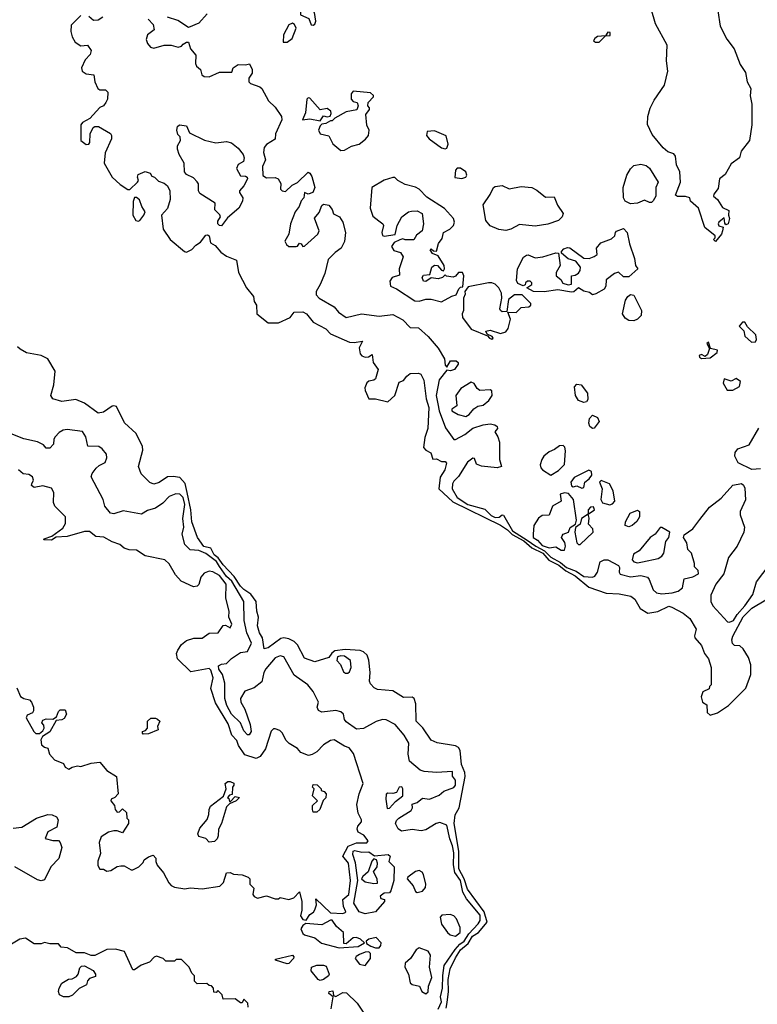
# Model space of a CAD drawing. Extents: x 2293830 to 2387798, y 66850 to 233222.
# Tile 168 of 192: x 2368772 to 2373026, y 189851 to 195533. Entities that reach past the tile are written whole.
import ezdxf

# ---------------------------------------------------------------- set-up
doc = ezdxf.new("R2010")
doc.units = 0

msp = doc.modelspace()

# ---------------------------------------------------------------- linework, layer by layer
at = {"layer": '0CON05XD'}
for points in [[(2370465, 195501.2), (2370475, 195507.5), (2370480, 195525), (2370472.5, 195575), (2370435, 195603.3), (2370425, 195606.2), (2370405, 195600), (2370391.2, 195585), (2370391.7, 195561.7), (2370439.3, 195539.3), (2370454, 195504), (2370465, 195501.2)], [(2372785, 194252.5), (2372773.8, 194265), (2372783.3, 194275), (2372783.8, 194285), (2372723.6, 194333.6), (2372686.2, 194446.2), (2372640, 194485), (2372636.7, 194505), (2372612.3, 194512.3), (2372565, 194512.9), (2372555, 194521.2), (2372583, 194595), (2372579.5, 194655), (2372560.7, 194695), (2372555.2, 194745.2), (2372545, 194759.1), (2372509.9, 194769.9), (2372482.6, 194792.6), (2372420.5, 194870.5), (2372392.7, 194927.3), (2372394.3, 194975), (2372407.8, 195022.2), (2372431.5, 195068.5), (2372490.2, 195155), (2372510, 195235), (2372501.8, 195295), (2372505.6, 195385), (2372438.9, 195508.9), (2372414.8, 195594.8)], [(2372799.4, 195585), (2372811.5, 195495), (2372850.5, 195420.5), (2372892.9, 195365), (2372926.4, 195275), (2372957.3, 195227.3), (2372967.3, 195175), (2372988.5, 195135), (2372985.6, 195094.4), (2372993.8, 195045), (2372994.2, 194925.8), (2372981, 194835), (2372933.5, 194775), (2372922.9, 194735), (2372875, 194700.3), (2372840.8, 194639.2), (2372808.8, 194615), (2372801.1, 194558.9), (2372775, 194526.7), (2372774.4, 194515), (2372796.2, 194496.2), (2372825, 194450), (2372862.5, 194432.5), (2372860, 194405), (2372866.2, 194385), (2372857.5, 194355), (2372845, 194350), (2372838.3, 194358.3), (2372835, 194390), (2372803.8, 194365), (2372800, 194355), (2372805, 194342.5), (2372830, 194335), (2372826.4, 194313.6), (2372820, 194295), (2372785, 194252.5)], [(2369125, 195557.1), (2369069.4, 195500.6), (2369066, 195464), (2369073.8, 195433.8), (2369092.3, 195402.3), (2369125, 195381.8), (2369163.3, 195385), (2369183.8, 195355), (2369178.3, 195331.7), (2369149.3, 195300.7), (2369127.5, 195255), (2369131.8, 195235), (2369155, 195221.2), (2369200, 195215), (2369204.6, 195174.6), (2369222, 195135), (2369235, 195128.1), (2369267.5, 195127.5), (2369280.8, 195115), (2369278, 195075), (2369268.8, 195055), (2369255, 195036.7), (2369233.9, 195026.1), (2369176.4, 194963.6), (2369135, 194940), (2369125, 194926), (2369124.4, 194835), (2369155, 194812.9), (2369170, 194815), (2369176.2, 194825), (2369177.5, 194875), (2369195, 194910), (2369205, 194917.5), (2369225.9, 194915.9), (2369295, 194876.7), (2369301.2, 194865), (2369300.8, 194845), (2369265.4, 194764.6), (2369259.3, 194705), (2369304.9, 194624.9), (2369351, 194581), (2369395, 194552.5), (2369406.4, 194553.6), (2369451.2, 194595), (2369456.7, 194605), (2369451.2, 194625), (2369455, 194640), (2369495, 194656.7), (2369525, 194647.5), (2369535, 194630), (2369550, 194625), (2369571.7, 194601.7), (2369605, 194590), (2369625, 194573.3), (2369638, 194545), (2369640, 194495), (2369625, 194443.3), (2369590, 194405), (2369600, 194325), (2369640, 194265), (2369722.2, 194195), (2369735, 194191), (2369765, 194206.8), (2369788.2, 194231.8), (2369815, 194249.4), (2369845, 194288.7), (2369855, 194291.2), (2369864.4, 194285), (2369872.2, 194245), (2369898.9, 194228.9), (2369931.4, 194191.4), (2369965, 194168.5), (2370022.5, 194145), (2370034.6, 194074.6), (2370079.2, 193985), (2370121.1, 193935), (2370125, 193906.2), (2370137.1, 193885), (2370139.4, 193835), (2370205, 193784.3), (2370265.6, 193784.4), (2370331.2, 193815), (2370355.7, 193844.3), (2370405, 193847.8), (2370425.7, 193835), (2370465, 193786.7), (2370538.2, 193748.2), (2370565, 193720), (2370675, 193671.2), (2370700.7, 193669.3), (2370748.3, 193678.3), (2370730.6, 193639.4), (2370735.5, 193605.5), (2370745, 193593.8), (2370765, 193586), (2370783.3, 193586.7), (2370805, 193600), (2370810, 193555), (2370840, 193515), (2370825, 193460), (2370815, 193452.5), (2370785, 193447.5), (2370775, 193437.5), (2370761.7, 193408.3), (2370765, 193393.8), (2370785.5, 193345.5), (2370825, 193344.2), (2370895, 193328.1), (2370935.7, 193365), (2370959.7, 193440.3), (2370985, 193450), (2371004.1, 193475.9), (2371025, 193491.2), (2371073, 193493), (2371085, 193487.5), (2371102.7, 193452.7), (2371116.2, 193345), (2371131.6, 193295), (2371126.9, 193173.1), (2371107.8, 193122.2), (2371101.8, 193065), (2371115, 193049.2), (2371144.1, 193034.1), (2371155, 192997.5), (2371175, 192998.8), (2371205, 192982.9), (2371225, 192982.5), (2371233, 192973), (2371224, 192935), (2371196.9, 192893.1), (2371188.6, 192825), (2371270.3, 192750.3), (2371545, 192616.6), (2371585, 192588.6)], [(2369252.4, 195547.6), (2369225, 195529.6), (2369197.4, 195527.4), (2369171.2, 195551.2)], [(2369513.3, 195535), (2369542.5, 195505), (2369547.5, 195475), (2369510, 195445), (2369502, 195418), (2369508.8, 195395), (2369526.7, 195375), (2369545, 195368.8), (2369605, 195386.2), (2369645, 195386.7), (2369685.9, 195374.1), (2369705, 195380), (2369715, 195392.5), (2369735, 195402.5), (2369745, 195402.5), (2369756.2, 195365), (2369788.8, 195328.8), (2369785, 195280), (2369792.5, 195265), (2369815.7, 195245.7), (2369822.9, 195215), (2369835, 195204.6), (2369865, 195202.5), (2369925, 195230.6), (2369995, 195230), (2370003.8, 195255), (2370032.5, 195275), (2370075, 195272.5), (2370098.3, 195278.3), (2370112.5, 195245), (2370112.5, 195225), (2370093.8, 195195), (2370093.9, 195173.9), (2370103.9, 195163.9), (2370156.7, 195145), (2370168.8, 195135), (2370206.7, 195065), (2370245, 195028.8), (2370281.2, 194975), (2370283.8, 194955), (2370248.1, 194875), (2370245, 194843.3), (2370195, 194811.8), (2370181.3, 194795), (2370177.3, 194767.3), (2370189.6, 194725), (2370172, 194685), (2370175, 194634.5), (2370195, 194620.8), (2370245, 194622.9), (2370263.3, 194615), (2370278.3, 194588.3), (2370276.9, 194555), (2370285.5, 194545), (2370305, 194541.2), (2370342.7, 194577.3), (2370375, 194593.6), (2370435, 194652.5), (2370445, 194647.5), (2370457.3, 194627.3), (2370473.3, 194565), (2370463.6, 194536.4), (2370435, 194526.2), (2370414, 194535), (2370411.2, 194505), (2370395, 194486.7), (2370384.2, 194455.8), (2370361.2, 194425), (2370334.2, 194355), (2370324, 194295), (2370301.2, 194255), (2370310, 194235), (2370325, 194224.5), (2370365.7, 194224.3), (2370375, 194226.7), (2370385, 194242.5), (2370395, 194240), (2370404.3, 194224.3), (2370415, 194225.8), (2370491.2, 194295), (2370500, 194315), (2370471.7, 194388.3), (2370499.1, 194420.9), (2370515, 194460), (2370525, 194468.8), (2370555, 194463.3), (2370575, 194437.5), (2370581.7, 194411.7), (2370616.2, 194395), (2370635.8, 194365), (2370651.4, 194305), (2370645, 194252.5), (2370625.7, 194214.3), (2370590.7, 194189.3), (2370551.7, 194148.3), (2370531.3, 194068.7), (2370505.8, 194005), (2370482, 193965), (2370482, 193945), (2370500, 193925), (2370585, 193876.2), (2370611.4, 193845), (2370655, 193814.4), (2370743.6, 193836.4), (2370845, 193822.1), (2370925, 193830.8), (2370981.7, 193801.7), (2371025, 193757.5), (2371072.5, 193755), (2371127.5, 193705), (2371185, 193637.5), (2371221.2, 193575), (2371225, 193540), (2371235, 193527.5), (2371257.5, 193565), (2371290, 193565), (2371300, 193555), (2371300, 193545), (2371279.2, 193515), (2371256.1, 193506.1), (2371235, 193510), (2371191.6, 193455), (2371173.9, 193365), (2371184.5, 193315.5), (2371190.4, 193275), (2371227.4, 193177.4), (2371275, 193110.8), (2371285, 193110.6), (2371340.3, 193139.7), (2371385, 193175.5), (2371445.9, 193195.9), (2371485, 193201.4), (2371512.5, 193195), (2371525.5, 193185.5), (2371526.8, 193173.2), (2371512.5, 193155), (2371530.6, 193125), (2371539.4, 193095), (2371540, 192995), (2371550, 192955), (2371525, 192947.5), (2371435, 192956), (2371407.3, 192967.3), (2371395, 193000), (2371385, 193003.3), (2371355, 192980), (2371303.4, 192896.6), (2371275, 192870.5), (2371268, 192855), (2371266.8, 192825), (2371295.4, 192775), (2371356.9, 192735), (2371455, 192708.9), (2371491.5, 192671.5), (2371515, 192659.5), (2371538.3, 192661.7), (2371555, 192675.7), (2371563.2, 192673.2), (2371615, 192583.4), (2371699.8, 192529.8)], [(2369853.6, 195566.4), (2369805, 195513.3), (2369745, 195487.5), (2369685, 195528.8), (2369625, 195546.7)], [(2370292.5, 195402.5), (2370315, 195403.3), (2370343.8, 195425), (2370366.1, 195483.9), (2370356.7, 195505), (2370345, 195513.3), (2370325, 195503.3), (2370293.3, 195445), (2370292.5, 195402.5)], [(2372093, 195403), (2372115, 195403.3), (2372150, 195440), (2372178.3, 195441.7), (2372178.3, 195458.3), (2372165, 195460), (2372150, 195440), (2372105, 195436.7), (2372090, 195425), (2372081.7, 195411.7), (2372093, 195403)], [(2370625, 194777.5), (2370645, 194780), (2370685, 194803.3), (2370730, 194815), (2370767, 194843), (2370783.3, 194865), (2370786.7, 194895), (2370773.8, 194925), (2370767.5, 194985), (2370790, 195015), (2370790, 195025), (2370780, 195035), (2370782.5, 195055), (2370811.7, 195088.3), (2370812.5, 195095), (2370795, 195110), (2370695, 195120), (2370683.8, 195105), (2370683.6, 195073.6), (2370695, 195060), (2370717.5, 195055), (2370723.3, 195035), (2370716.4, 195013.6), (2370655, 195002), (2370590, 194965), (2370575, 194950), (2370565, 194950), (2370537, 194933), (2370515, 194930), (2370505, 194920), (2370496, 194895), (2370505, 194874.2), (2370555, 194863.3), (2370577.3, 194817.3), (2370625, 194777.5)], [(2370505, 194950), (2370525, 194977.5), (2370545, 194972.5), (2370563, 194977), (2370568.8, 194991.2), (2370566.2, 195005), (2370545, 195020), (2370505, 195013.3), (2370445, 195080), (2370435, 195082.5), (2370427.5, 195075), (2370420, 194995), (2370403.3, 194955), (2370445, 194960), (2370505, 194950)], [(2369935, 194344.3), (2369925, 194344.4), (2369914.5, 194355), (2369915, 194371.2), (2369930, 194395), (2369926.5, 194406.5), (2369896.7, 194435), (2369900, 194475), (2369810.3, 194530.3), (2369804, 194545), (2369803.3, 194585), (2369795, 194597.5), (2369775, 194620), (2369735, 194640), (2369723.3, 194655), (2369720, 194705), (2369692, 194755), (2369682.5, 194785), (2369682.5, 194805), (2369700, 194835), (2369697, 194857), (2369685, 194870), (2369677.5, 194895), (2369683, 194917), (2369693, 194927), (2369735, 194920), (2369750.7, 194880.7), (2369837.7, 194837.7), (2369903, 194823), (2369965, 194830.8), (2369992.7, 194822.7), (2370031.2, 194791.2), (2370061.2, 194755), (2370066, 194735), (2370062, 194715), (2370032.8, 194697.2), (2370021.8, 194675), (2370045, 194631.1), (2370075, 194629.4), (2370083.8, 194625), (2370086.7, 194615), (2370065.6, 194574.4), (2370039.5, 194545), (2370040, 194535), (2370059.8, 194505), (2370057.4, 194485), (2370035, 194445.5), (2369971, 194389), (2369935, 194344.3)], [(2371225, 194786.9), (2371235, 194790.8), (2371243, 194815), (2371232.6, 194862.6), (2371165, 194891.6), (2371121.9, 194888.1), (2371118.9, 194865), (2371133.1, 194845), (2371205, 194792.7), (2371225, 194786.9)], [(2371323, 194617), (2371345, 194624.3), (2371351.4, 194635), (2371344.3, 194655), (2371315, 194675.7), (2371295, 194676.7), (2371285.8, 194664.2), (2371282.3, 194622.3), (2371323, 194617)], [(2372295, 194470.8), (2372263.3, 194485), (2372254, 194504), (2372253.1, 194565), (2372273.6, 194635), (2372295, 194672.2), (2372315, 194691.1), (2372355, 194700), (2372385, 194691.4), (2372405, 194675.8), (2372454.4, 194595), (2372441.1, 194565), (2372441.1, 194515), (2372425, 194488.5), (2372415, 194478.9), (2372405, 194478.6), (2372375, 194490.8), (2372335, 194474.4), (2372295, 194470.8)], [(2371205, 193904), (2371265, 193937.5), (2371290, 193945), (2371305, 193980), (2371315, 193990), (2371328.3, 193991.7), (2371333.8, 194055), (2371325, 194073.3), (2371302.5, 194075), (2371285, 194052.5), (2371273, 194047), (2371233, 194053), (2371225, 194060), (2371210, 194045), (2371185, 194038), (2371145, 194043.3), (2371115, 194021.2), (2371100, 194025), (2371093.9, 194046.1), (2371101.2, 194058.8), (2371136.7, 194063.3), (2371148.8, 194105), (2371164.2, 194115.8), (2371182.5, 194115), (2371205, 194087.5), (2371217, 194083), (2371222.5, 194095), (2371220, 194115), (2371185, 194170), (2371153.8, 194183.8), (2371140, 194205), (2371145, 194210), (2371158.3, 194198.3), (2371175, 194197.5), (2371188.3, 194241.7), (2371209.5, 194270.5), (2371216, 194305), (2371253.3, 194325), (2371274.2, 194345.8), (2371280, 194365), (2371273.3, 194385), (2371222.9, 194442.9), (2371119.5, 194509.5), (2371075, 194555.7), (2371055, 194566.9), (2370995, 194581.2), (2370952.5, 194605), (2370935, 194622.5), (2370925, 194622.5), (2370873.2, 194606.8), (2370802.5, 194565), (2370792.5, 194445), (2370808.3, 194398.3), (2370843, 194373), (2370865.7, 194355.7), (2370870, 194345), (2370860, 194305), (2370865, 194287.5), (2370875, 194283.8), (2370937.5, 194292.5), (2370949.2, 194345), (2370976, 194395), (2371015, 194423.3), (2371031.7, 194428.3), (2371065, 194430), (2371092.5, 194415), (2371101.2, 194355), (2371093.8, 194315), (2371060.5, 194289.5), (2371045, 194263.3), (2370995, 194262.5), (2370982.5, 194267.5), (2370965, 194262.5), (2370932.7, 194247.3), (2370916.2, 194225), (2370930.6, 194200.6), (2370968.8, 194188.8), (2370983.3, 194165), (2370960, 194095), (2370961.7, 194058.3), (2370920, 194045), (2370907.5, 194025), (2370910, 193995), (2370945, 193980), (2371051.2, 193911.2), (2371075, 193908), (2371115, 193920), (2371145, 193920.8), (2371205, 193904)], [(2371575, 194315.8), (2371535, 194322.5), (2371485, 194344), (2371460, 194375), (2371446, 194465), (2371486.2, 194525), (2371503.8, 194565), (2371515, 194571.2), (2371555, 194576.2), (2371595, 194556.7), (2371665, 194571.2), (2371725, 194564), (2371755, 194550), (2371805, 194508.1), (2371855, 194510), (2371873.2, 194463.2), (2371906.2, 194415), (2371901.2, 194395), (2371880, 194375), (2371817.3, 194352.7), (2371745, 194342), (2371655, 194350.8), (2371605, 194324.4), (2371575, 194315.8)], [(2369455, 194370), (2369465, 194374.3), (2369488.9, 194405), (2369495.8, 194425), (2369475.5, 194455.5), (2369463.3, 194493.3), (2369446.4, 194506.4), (2369435, 194507.5), (2369426.1, 194483.9), (2369423.7, 194405), (2369441.1, 194375), (2369455, 194370)], [(2372075, 193945.6), (2372057.7, 193957.7), (2372025, 193966.4), (2371995, 193986), (2371967.3, 193962.7), (2371955, 193960), (2371875, 193974.5), (2371797.6, 193962.4), (2371735, 193964), (2371697.5, 193985), (2371725.5, 194004.5), (2371725.6, 194015), (2371716, 194025), (2371700, 194025), (2371688.8, 194015), (2371687.5, 194002.5), (2371675, 193997.5), (2371645, 194010), (2371637, 194027), (2371642.5, 194095), (2371678, 194162), (2371695, 194173.8), (2371705, 194176), (2371745, 194158.8), (2371790, 194165), (2371865, 194186.7), (2371880, 194185), (2371889.4, 194115), (2371866.4, 194075), (2371866.4, 194055), (2371893.1, 194033.1), (2371905, 194011.9), (2371935, 194002.9), (2371953.8, 194006.2), (2371954.6, 194055.4), (2371975, 194057.8), (2371995, 194070.6), (2372004.5, 194085), (2372005.5, 194105), (2371979.7, 194139.7), (2371935, 194152.9), (2371897.5, 194185), (2371897.5, 194195), (2371910, 194210), (2371931.7, 194218.3), (2371945, 194216), (2372026.4, 194156.4), (2372055.5, 194154.5), (2372085, 194167.1), (2372102.5, 194177.5), (2372098.6, 194215), (2372124.6, 194245.4), (2372185, 194267.5), (2372203.8, 194285), (2372207.5, 194305), (2372215, 194312.5), (2372255, 194327.5), (2372276.2, 194305), (2372288.8, 194238.8), (2372318.8, 194155), (2372323.3, 194115), (2372337.5, 194095), (2372285, 194048.6), (2372255, 194048.8), (2372225, 194075.6), (2372202.2, 194067.8), (2372155, 194032.5), (2372152.5, 193995), (2372142.9, 193977.1), (2372095, 193950.6), (2372075, 193945.6)], [(2371495, 193690), (2371502, 193695), (2371497.1, 193705), (2371468.3, 193718.3), (2371460, 193735), (2371485, 193742.2), (2371545, 193721.9), (2371575, 193731.2), (2371589.6, 193750.4), (2371602.5, 193805), (2371587.5, 193845), (2371635, 193843.1), (2371665, 193871.3), (2371709.4, 193875), (2371720, 193885), (2371719.2, 193895), (2371669.6, 193945), (2371625, 193944.7), (2371591.4, 193918.6), (2371581.7, 193848.3), (2371555, 193846.2), (2371544.2, 193854.2), (2371541.2, 193865), (2371553.3, 193925), (2371550, 193955), (2371536, 193985), (2371515, 194005.8), (2371495, 194014), (2371475, 194013.8), (2371358.3, 193991.7), (2371340, 193965), (2371341.7, 193948.3), (2371332.5, 193925), (2371332.5, 193855), (2371323.3, 193835), (2371326.2, 193815), (2371375, 193747.5), (2371469.5, 193709.5), (2371481.4, 193695), (2371495, 193690)], [(2372315, 193795.7), (2372285, 193797.5), (2372265, 193811.4), (2372249.5, 193835), (2372266.9, 193915), (2372278.6, 193935), (2372295, 193946.7), (2372315, 193944), (2372359.2, 193855), (2372355.8, 193825), (2372335, 193804.2), (2372315, 193795.7)], [(2372992.2, 193672.2), (2373015, 193674.3), (2373021.7, 193688.3), (2373017.5, 193715), (2372970, 193760), (2372955, 193786.7), (2372941.7, 193788.3), (2372922.5, 193765), (2372947.7, 193737.7), (2372955, 193707.5), (2372992.2, 193672.2)], [(2371231.6, 189828.4), (2371238.1, 189861.9), (2371244.3, 189925), (2371242.3, 189995), (2371253.9, 190055), (2371285, 190119.5), (2371315, 190165.3), (2371357.9, 190202.1), (2371384.2, 190245), (2371418.8, 190265), (2371467.6, 190325), (2371450.7, 190385), (2371355.2, 190515), (2371335.2, 190575), (2371305, 190632), (2371304.8, 190735), (2371278.6, 190895), (2371283.8, 190945), (2371306.3, 190985), (2371340.4, 191165), (2371339.3, 191189.3), (2371320.8, 191235), (2371312.9, 191315), (2371302.1, 191332.1), (2371285, 191342.5), (2371179.5, 191359.5), (2371145.3, 191375.3), (2371096.4, 191446.4), (2371059.2, 191485), (2371056.2, 191585), (2371046.4, 191616.4), (2371035, 191622.5), (2370985, 191621.2), (2370925, 191660), (2370835, 191667.5), (2370817, 191677), (2370795, 191700), (2370790, 191715), (2370793.3, 191765), (2370786.3, 191836.3), (2370775.6, 191865), (2370755.6, 191885), (2370735, 191891.8), (2370649.1, 191899.1), (2370589.6, 191890.4), (2370571.8, 191878.2), (2370555, 191853.3), (2370475, 191827.5), (2370415, 191848.8), (2370374.6, 191925), (2370354.6, 191945), (2370325, 191959.8), (2370295, 191965.3), (2370278.5, 191961.5), (2370205, 191908.1), (2370181.7, 191901.7), (2370172.2, 191965), (2370155.4, 191995), (2370143.6, 192035), (2370149.2, 192085), (2370140.1, 192120.1), (2370136.6, 192175), (2370105, 192218.5), (2370065, 192243.8), (2370045, 192264.8), (2370009.2, 192319.2), (2369945, 192387.5), (2369917, 192427), (2369893.5, 192445), (2369875, 192482.7), (2369833.6, 192493.6), (2369796.9, 192545), (2369764.5, 192634.5), (2369759.4, 192705), (2369737.7, 192805), (2369725.8, 192855.8), (2369695, 192890.4), (2369657.5, 192897.5), (2369625, 192894.8), (2369577.1, 192862.9), (2369545, 192851.8), (2369521.7, 192861.7), (2369471.7, 192911.7), (2369457.1, 192955), (2369481.3, 193048.7), (2369479.5, 193069.5), (2369444.3, 193145), (2369376.9, 193206.9), (2369330, 193300), (2369315, 193305.3), (2369305, 193302), (2369255, 193267.5), (2369225, 193261.5), (2369145, 193319.3), (2369095, 193342.1), (2369015, 193330), (2368962.5, 193345), (2368951.2, 193365), (2368969.7, 193425), (2368976.2, 193505), (2368935.2, 193575), (2368895, 193594.2), (2368811.4, 193611.4), (2368775, 193632.5), (2368758.6, 193645)], [(2372705, 193577.5), (2372755, 193582.5), (2372795, 193612.5), (2372796.7, 193625), (2372756, 193636), (2372745, 193671.2), (2372734.2, 193665), (2372750, 193635), (2372738.3, 193601.7), (2372725, 193590), (2372705, 193600), (2372690, 193595), (2372692.5, 193585), (2372705, 193577.5)], [(2371345, 193244), (2371363.8, 193255), (2371392, 193288), (2371415, 193302.2), (2371445, 193308), (2371478.6, 193335), (2371496.2, 193365), (2371495, 193391.2), (2371485, 193396), (2371425, 193393.3), (2371410, 193405), (2371393.9, 193433.9), (2371375, 193441.2), (2371316.2, 193405), (2371288, 193365), (2371292.5, 193305), (2371265, 193286.2), (2371264.2, 193275), (2371300, 193255), (2371345, 193244)], [(2372025, 193323.1), (2371995, 193335.7), (2371977.1, 193365), (2371972.5, 193415), (2371985, 193428.8), (2372010, 193425), (2372047.5, 193377.5), (2372048.7, 193341.3), (2372041.4, 193328.6), (2372025, 193323.1)], [(2372885, 193394.4), (2372924.2, 193415.8), (2372928.5, 193445), (2372905, 193461.9), (2372875, 193447.8), (2372835, 193460), (2372828.6, 193435), (2372853.1, 193395), (2372885, 193394.4)], [(2372075, 193173.8), (2372061.2, 193185), (2372054.2, 193205), (2372059.3, 193230.7), (2372075, 193250), (2372105, 193236.7), (2372113.3, 193215), (2372085, 193176.7), (2372075, 193173.8)], [(2369023.3, 193165), (2368999.2, 193150.8), (2368976.7, 193125), (2368968.3, 193111.7), (2368967, 193083), (2368945, 193060), (2368925, 193060), (2368909.3, 193079.3), (2368875, 193097.5), (2368795, 193113.3), (2368694.2, 193154.2)], [(2371185, 189823.2), (2371204.4, 189865), (2371198.7, 189895), (2371209.7, 189945), (2371213.2, 190016.8), (2371220.9, 190075), (2371283.4, 190166.6), (2371311, 190199), (2371335, 190216), (2371361.9, 190258.1), (2371416.8, 190315), (2371428.3, 190335), (2371427.2, 190365), (2371349.8, 190459.8), (2371328.2, 190498.2), (2371313.7, 190565), (2371281.2, 190611.2), (2371273.3, 190655), (2371275.4, 190725), (2371269, 190765), (2371253, 190805), (2371235, 190884.2), (2371195, 190899.4), (2371173.8, 190895), (2371115, 190858.8), (2371088.3, 190851.7), (2371035, 190860.6), (2370975, 190850), (2370955, 190863.8), (2370940, 190895), (2370945, 190910.8), (2370958.9, 190925), (2371030.4, 190969.6), (2371037, 190985), (2371035, 191005.5), (2371065, 191015.2), (2371095, 191040), (2371135, 191034.5), (2371192.2, 191057.8), (2371218.3, 191081.7), (2371275, 191102), (2371285.7, 191115), (2371286.2, 191145), (2371268.3, 191168.3), (2371267.5, 191195), (2371175, 191188), (2371105, 191194.2), (2371082.1, 191202.1), (2371020, 191255), (2371012, 191295), (2371017.3, 191357.3), (2370989.2, 191405), (2370937.1, 191465), (2370885, 191493.5), (2370865, 191494.5), (2370827.7, 191482.3), (2370755, 191442.5), (2370715, 191439.2), (2370655, 191480.8), (2370645.7, 191495), (2370639.4, 191525), (2370625, 191538.9), (2370595, 191546.7), (2370515, 191536), (2370495.8, 191545.8), (2370488, 191565), (2370495.7, 191595), (2370465, 191656.2), (2370434.5, 191694.5), (2370355, 191750), (2370295.5, 191855.5), (2370275, 191861.4), (2370245, 191850.6), (2370192.2, 191787.8), (2370180, 191765), (2370168, 191712), (2370125, 191677.5), (2370071, 191659), (2370045.3, 191615), (2370046.6, 191595), (2370071.3, 191555), (2370100.6, 191465), (2370107.1, 191425), (2370095, 191405.7), (2370085, 191406.9), (2370065, 191428.5), (2370045.4, 191475), (2369994.4, 191524.4), (2369966.5, 191575), (2369954.5, 191615), (2369954.2, 191704.2), (2369942.5, 191755), (2369921.1, 191785), (2369919, 191805), (2369935, 191814.8), (2369965, 191817.7), (2369992.7, 191847.3), (2370045, 191880.8), (2370085, 191886.8), (2370108, 191935), (2370081.1, 191995), (2370066.7, 192065), (2370064.6, 192175), (2369995, 192292.7), (2369965, 192320.7), (2369925, 192376.7), (2369906.6, 192406.6), (2369845, 192453.4), (2369805, 192469.2), (2369755, 192474), (2369723.8, 192505), (2369708.8, 192565), (2369719.5, 192605), (2369713.1, 192655), (2369724.7, 192735), (2369714.4, 192775), (2369695, 192795.7), (2369673.2, 192796.8), (2369635, 192780.8), (2369597, 192743), (2369555, 192714.3), (2369509.3, 192700.7), (2369475, 192680), (2369368.9, 192698.9), (2369315, 192682.2), (2369295, 192686), (2369263.8, 192725), (2369253.3, 192765), (2369183.8, 192895), (2369190, 192915), (2369213.3, 192945), (2369229.5, 192960.5), (2369265, 192978), (2369275.5, 193005), (2369271.9, 193025), (2369247.3, 193057.3), (2369229.1, 193069.1), (2369165, 193072.5), (2369154, 193125), (2369135, 193156.7), (2369045, 193168.9), (2369023.3, 193165)], [(2373045, 192942), (2372995, 192938), (2372915, 192976.2), (2372896, 193015), (2372898, 193035), (2372913.6, 193056.4), (2372979.6, 193080.4), (2373034.2, 193175)], [(2371835, 192903.8), (2371878.8, 192931.2), (2371913.9, 192966.1), (2371920.8, 193045), (2371916.9, 193066.9), (2371905.8, 193075.8), (2371885, 193074), (2371857, 193053), (2371825, 193040), (2371795, 193014), (2371784.4, 192995), (2371774.3, 192965), (2371777.3, 192947.3), (2371786.7, 192935), (2371835, 192903.8)], [(2370425, 190337.5), (2370445, 190370), (2370466.4, 190383.6), (2370473.9, 190396.1), (2370483.3, 190425), (2370480, 190460), (2370565, 190378.2), (2370635, 190375.4), (2370650, 190380), (2370653.3, 190385), (2370639.8, 190415), (2370635.9, 190455), (2370670.3, 190485), (2370680, 190565), (2370669.1, 190665), (2370636.1, 190705), (2370667.2, 190762.8), (2370715, 190782.6), (2370775, 190782.5), (2370782.5, 190795), (2370756.6, 190826.6), (2370724.8, 190844.8), (2370717.5, 190862.5), (2370721.4, 190878.6), (2370742.5, 190905), (2370742.5, 190915), (2370723.6, 190953.6), (2370716.7, 191005), (2370730, 191065), (2370752.5, 191125), (2370697.6, 191297.6), (2370671.7, 191331.7), (2370645, 191340), (2370585, 191377.5), (2370565, 191373.8), (2370525, 191348.8), (2370485, 191308.8), (2370458.3, 191291.7), (2370437, 191287), (2370393.9, 191303.9), (2370375, 191326.7), (2370326.4, 191356.4), (2370307.5, 191375), (2370287.5, 191415), (2370271.7, 191431.7), (2370245, 191441.2), (2370235, 191440), (2370222.9, 191427.1), (2370190, 191325), (2370158.6, 191281.4), (2370135, 191268.8), (2370071.2, 191291.2), (2370034.2, 191344.2), (2370025, 191372.5), (2369996, 191405), (2369975, 191468.8), (2369900.5, 191590.5), (2369874.2, 191674.2), (2369888.1, 191735), (2369875, 191779.5), (2369865, 191789.1), (2369759.2, 191769.2), (2369682.5, 191845), (2369676.7, 191875), (2369683.3, 191895), (2369705, 191926.7), (2369735, 191950), (2369776.4, 191963.6), (2369825, 191964), (2369865, 191993.3), (2369915.9, 191994.1), (2369945, 192037.9), (2369959.2, 192039.2), (2369985, 192023.3), (2369995.6, 192045), (2369978.5, 192085), (2369980.7, 192119.3), (2369960, 192195), (2369962.9, 192275), (2369925, 192326.2), (2369885, 192347.1), (2369865, 192351.2), (2369835, 192338.8), (2369816, 192315), (2369805.8, 192274.2), (2369795, 192263.3), (2369775, 192260), (2369702.8, 192292.8), (2369670.2, 192330.2), (2369635, 192392), (2369610, 192415), (2369495, 192438.8), (2369445, 192472.5), (2369403.9, 192473.9), (2369375, 192483.3), (2369350, 192505), (2369305, 192520), (2369256.7, 192546.7), (2369210.9, 192550.9), (2369175, 192580), (2369145, 192578.8), (2369045, 192551.2), (2368982.5, 192547.5), (2368955, 192530), (2368911.7, 192531.7), (2368913, 192537), (2368958.3, 192551.7), (2369021.2, 192598.8), (2369036.2, 192625), (2369036, 192665), (2368973.8, 192725), (2368967.7, 192747.7), (2368968.6, 192805), (2368955, 192829.2), (2368906.2, 192843.8), (2368855, 192833.3), (2368840, 192845), (2368842.5, 192855), (2368852, 192875), (2368845, 192895.8), (2368825, 192908.6), (2368791.7, 192911.7), (2368765, 192936)], [(2372015, 192830), (2372025, 192834.2), (2372031.2, 192865), (2372057.3, 192882.7), (2372071.4, 192905), (2372070, 192925), (2372055, 192934.3), (2371969.1, 192890.9), (2371950, 192865), (2371953.9, 192843.9), (2371965, 192837.5), (2371985, 192843.8), (2372015, 192830)], [(2371699.8, 192529.8), (2371748.5, 192495), (2371798.7, 192468.7), (2371835, 192432.2), (2371891.3, 192401.3), (2371925, 192372.3), (2371981.5, 192351.5), (2372025, 192319.2), (2372075, 192316.7), (2372088.9, 192321.1), (2372104.4, 192345), (2372120.8, 192405), (2372143.4, 192416.6), (2372165, 192416.5), (2372225, 192383.5), (2372232.2, 192372.2), (2372229.6, 192345), (2372235, 192334), (2372295, 192318.8), (2372355, 192325.5), (2372392.5, 192315), (2372403.1, 192303.1), (2372425, 192243.3), (2372445, 192226), (2372475, 192219.4), (2372535, 192224.6), (2372568.8, 192235), (2372594, 192255), (2372604.5, 192305.5), (2372655, 192318.2), (2372686.1, 192335), (2372685, 192354), (2372664.3, 192375), (2372664.3, 192395), (2372646.9, 192455), (2372625.7, 192475.7), (2372619.6, 192515), (2372600.6, 192545), (2372605, 192560), (2372654.5, 192595.5), (2372695, 192648.8), (2372750.3, 192719.7), (2372818.3, 192771.7), (2372885, 192846.2), (2372935, 192856.2), (2372947.3, 192847.3), (2372955, 192830), (2372958.3, 192761.7), (2372926.7, 192695), (2372926.7, 192675), (2372952, 192605), (2372948.8, 192575), (2372910, 192495), (2372859.7, 192430.3), (2372832.3, 192335), (2372787.5, 192275), (2372757.3, 192212.7), (2372758.5, 192175), (2372770.5, 192150.5), (2372855, 192058.9), (2372866.6, 192056.6), (2372888.5, 192065), (2372909.5, 192100.5), (2372955, 192150.7), (2373000, 192215), (2373021.1, 192288.9), (2373168.4, 192481.6)], [(2372175, 192733.5), (2372191.4, 192738.6), (2372203.8, 192755), (2372195.7, 192815), (2372174, 192855), (2372125, 192873.3), (2372116.7, 192865), (2372130.5, 192825), (2372123.6, 192763.6), (2372133.3, 192745), (2372175, 192733.5)], [(2371895, 192472), (2371915, 192472.5), (2371920, 192495), (2371915.6, 192515.6), (2371896.7, 192545), (2371900, 192555), (2371906.4, 192563.6), (2371937.5, 192575), (2371947, 192603), (2371977.5, 192622.5), (2371982.5, 192645), (2371965.6, 192765), (2371937.9, 192797.9), (2371915, 192802.9), (2371889.2, 192795), (2371894.2, 192755), (2371845.6, 192725), (2371825, 192673.3), (2371785, 192671.2), (2371763.6, 192656.4), (2371736.7, 192615), (2371733.3, 192565), (2371733.8, 192545), (2371758.8, 192528.8), (2371785, 192499.5), (2371825, 192485.8), (2371865, 192491.2), (2371895, 192472)], [(2372005, 192504), (2372079.2, 192575), (2372076.9, 192595), (2372052.7, 192622.7), (2372056.3, 192656.3), (2372050, 192680), (2372087.1, 192705), (2372082, 192722), (2372065, 192719.2), (2372050, 192705), (2372050, 192680), (2372012.5, 192655), (2372005, 192622.5), (2371977, 192603), (2371973.9, 192576.1), (2371984.5, 192514.5), (2371994.3, 192504.3), (2372005, 192504)], [(2372285, 192606.2), (2372265, 192613.3), (2372265.8, 192635), (2372293.3, 192685), (2372335, 192703.3), (2372346.2, 192695), (2372346, 192665), (2372332.3, 192637.7), (2372305, 192613.8), (2372285, 192606.2)], [(2371585, 192588.6), (2371611.5, 192561.5), (2371678.9, 192525), (2371726, 192486), (2371788.4, 192455), (2371823.7, 192413.7), (2371881.4, 192385), (2371921.8, 192351.8), (2371975, 192323.3), (2372055, 192257.3), (2372155, 192224.3), (2372230.3, 192220.3), (2372296.7, 192206.7), (2372319.1, 192189.1), (2372350.6, 192135), (2372395, 192107.7), (2372453.1, 192116.9), (2372515, 192147.8), (2372533.6, 192143.6), (2372598, 192108), (2372636.8, 192076.8), (2372673.8, 192015), (2372663.2, 191976.8), (2372666.1, 191965), (2372705, 191922.2), (2372720.7, 191875), (2372744.6, 191845), (2372759.6, 191795), (2372759.3, 191710.7), (2372760, 191695), (2372750, 191685), (2372748.3, 191671.7), (2372712.5, 191655), (2372702.2, 191625), (2372710, 191595), (2372735, 191580), (2372737.5, 191535), (2372755, 191520), (2372796.9, 191533.1), (2372859.2, 191575), (2372959.4, 191675), (2372989.4, 191755), (2372989.1, 191809.1), (2372975, 191852.5), (2372945, 191902.5), (2372925, 191920), (2372895, 191922.5), (2372883, 191933), (2372879.4, 191955), (2372884.6, 191975), (2372945, 192086.2), (2372995, 192137.1), (2373075.8, 192185)], [(2372335, 192399.2), (2372365, 192404.2), (2372455, 192423.6), (2372475, 192437.1), (2372486.5, 192455), (2372498, 192522), (2372516, 192545), (2372522, 192575), (2372475, 192602.9), (2372465, 192602.5), (2372436.4, 192563.6), (2372408.9, 192545), (2372345, 192468), (2372312.2, 192447.8), (2372304.2, 192415), (2372313.3, 192405), (2372335, 192399.2)], [(2370651.2, 191761.2), (2370665, 191761.2), (2370675, 191770), (2370683.8, 191795), (2370679.2, 191835), (2370645, 191860), (2370625, 191862.2), (2370605, 191856.2), (2370600.8, 191835), (2370622.7, 191812.7), (2370639.5, 191769.5), (2370651.2, 191761.2)], [(2368755, 191677.5), (2368776.8, 191626.8), (2368795, 191615.8), (2368828.3, 191608.3), (2368840, 191595), (2368852.5, 191565), (2368852.5, 191545), (2368846.7, 191533.3), (2368815, 191520), (2368810, 191505), (2368853.3, 191425), (2368865, 191413.3), (2368887, 191413), (2368905, 191430), (2368912.5, 191445), (2368911.7, 191461.7), (2368900, 191475), (2368905, 191490), (2368925, 191497.5), (2368963.3, 191496.7), (2368985, 191510), (2368995, 191540), (2369005, 191550), (2369035, 191550), (2369042.5, 191525), (2369029.3, 191500.7), (2369015, 191492.5), (2368981.7, 191488.3), (2368946.1, 191423.9), (2368903.3, 191396.7), (2368893, 191377), (2368897.9, 191347.9), (2368915, 191334.2), (2368935, 191330), (2368944.2, 191295), (2368972.6, 191262.6), (2369025, 191240), (2369035, 191220), (2369055, 191207.5), (2369075, 191220), (2369105, 191227.5), (2369125, 191222.5), (2369185, 191243.3), (2369235, 191247.5), (2369275, 191200), (2369330, 191165), (2369340, 191065), (2369320, 191045), (2369300, 191035), (2369297.5, 191025), (2369318.3, 190998.3), (2369322.5, 190975), (2369335, 190960), (2369348.3, 190961.7), (2369365, 190980), (2369388.3, 190958.3), (2369390, 190925), (2369400, 190915), (2369400, 190895), (2369365, 190840), (2369335, 190852.5), (2369315, 190852.5), (2369285, 190843.8), (2369242.3, 190817.7), (2369230, 190785), (2369238.3, 190721.7), (2369223.6, 190676.4), (2369223, 190653), (2369235, 190630), (2369255, 190630), (2369275, 190620), (2369297, 190623), (2369335, 190646.7), (2369355, 190650), (2369375, 190650), (2369415, 190627.5), (2369425, 190627.5), (2369460, 190645), (2369485, 190670), (2369490, 190685), (2369515, 190702.5), (2369541.7, 190711.7), (2369557.5, 190695), (2369556.7, 190675), (2369564.2, 190654.2), (2369600.5, 190610.5), (2369632.7, 190552.7), (2369646.1, 190536.1), (2369665, 190526.7), (2369725, 190517.5), (2369755, 190523.3), (2369825, 190517.5), (2369927, 190533), (2369947, 190553), (2369965, 190610), (2369985, 190612.5), (2370005, 190602.5), (2370055, 190597.5), (2370090, 190585), (2370100, 190575), (2370100, 190545), (2370121.7, 190521.7), (2370117.5, 190485), (2370123.6, 190473.6), (2370143.6, 190463.6), (2370195, 190477.5), (2370245, 190460), (2370265, 190460), (2370275, 190466.7), (2370325, 190456.7), (2370353.6, 190466.4), (2370385, 190500), (2370400, 190445), (2370400, 190395), (2370391.7, 190361.7), (2370405, 190340), (2370425, 190337.5)], [(2369485, 191410), (2369480, 191415), (2369480, 191425), (2369498.3, 191431.7), (2369510, 191445), (2369510, 191485), (2369528.3, 191501.7), (2369555, 191502.5), (2369567, 191497), (2369580, 191485), (2369567.5, 191455), (2369570, 191435), (2369515, 191412.5), (2369485, 191410)], [(2369865, 190787.5), (2369845, 190807.5), (2369805, 190820), (2369800, 190835), (2369811.7, 190868.3), (2369852.5, 190917.5), (2369863, 190947), (2369863.9, 190976.1), (2369873.3, 190995), (2369948.3, 191051.7), (2369962.5, 191095), (2369957.5, 191125), (2369973.3, 191136.7), (2369986.4, 191136.4), (2370006.4, 191126.4), (2370007.5, 191115), (2370000, 191105), (2369998.3, 191061.7), (2369981.7, 191058.3), (2369970, 191045), (2369978.3, 191038.3), (2369981.7, 191021.7), (2369988.3, 191021.7), (2370015, 191050), (2370040, 191045), (2370020, 191025), (2369981.7, 191008.3), (2369965, 190990), (2369936.7, 190895), (2369918.3, 190861.7), (2369917, 190823), (2369910, 190805), (2369895, 190790), (2369865, 190787.5)], [(2370485, 190960), (2370465, 190960), (2370460, 190975), (2370461.7, 190998.3), (2370490, 191025), (2370460, 191055), (2370470, 191095), (2370460, 191105), (2370465, 191120), (2370488.3, 191118.3), (2370510, 191095), (2370510, 191085), (2370528.3, 191078.3), (2370540, 191065), (2370538.3, 191041.7), (2370523, 191027), (2370502.5, 190975), (2370485, 190960)], [(2370890.7, 190980.7), (2370905, 190982.5), (2370938.5, 191021.5), (2370982.5, 191055), (2370982, 191095), (2370976.3, 191106.3), (2370961.2, 191105), (2370945, 191073.8), (2370925, 191068), (2370895, 191070), (2370886.4, 191063.6), (2370883.8, 191035), (2370890.7, 190980.7)], [(2368735, 190867.1), (2368785, 190873.1), (2368868, 190925), (2368935, 190945.6), (2368960, 190945), (2368985, 190933.3), (2368993.8, 190915), (2368985.9, 190874.1), (2368934.5, 190845.5), (2368918.3, 190808.3), (2368963.6, 190796.4), (2368996.1, 190796.1), (2369006.2, 190785), (2369015.7, 190755), (2368997.3, 190692.7), (2368952.5, 190645), (2368915, 190570), (2368895, 190563.1), (2368875, 190568.6), (2368744.5, 190644.5)], [(2370765, 190373.4), (2370729.2, 190385), (2370698.9, 190435), (2370721.4, 190565), (2370708.2, 190668.2), (2370692.5, 190715), (2370696.2, 190735), (2370705, 190739.4), (2370745, 190728.2), (2370785, 190730), (2370817.9, 190707.9), (2370897.5, 190715), (2370908.1, 190705), (2370900.8, 190675), (2370931.5, 190645), (2370930, 190565), (2370912.5, 190505), (2370905, 190494.2), (2370875, 190493.3), (2370851.2, 190475), (2370855, 190461.2), (2370876, 190456), (2370876.2, 190445), (2370825, 190385.6), (2370765, 190373.4)], [(2370815, 190547.5), (2370835, 190550), (2370833.3, 190575), (2370812.5, 190615), (2370833.8, 190645), (2370836.2, 190665), (2370830, 190685), (2370815, 190690), (2370802.7, 190677.3), (2370782.5, 190615), (2370750.7, 190589.3), (2370742.5, 190575), (2370765, 190557.5), (2370815, 190547.5)], [(2371065, 190496.7), (2371095, 190503.8), (2371113.3, 190525), (2371113.8, 190545), (2371100.7, 190600.7), (2371093, 190613), (2371075, 190622.5), (2371055, 190616.7), (2371010, 190585), (2371006.2, 190575), (2371041.2, 190535), (2371055, 190502.5), (2371065, 190496.7)], [(2371285, 190243.8), (2371312.5, 190265), (2371313.3, 190295), (2371290.8, 190345), (2371275, 190360.8), (2371255, 190368.6), (2371207.5, 190365), (2371196.4, 190353.6), (2371205, 190313.8), (2371238.8, 190265), (2371255, 190252.5), (2371285, 190243.8)], [(2370615, 190176.7), (2370725, 190184), (2370760, 190205), (2370737.1, 190227.1), (2370715, 190237.1), (2370694.4, 190235.6), (2370655, 190200), (2370641.7, 190201.7), (2370638.8, 190265), (2370599.1, 190299.1), (2370575, 190336.7), (2370565, 190336.7), (2370515, 190310), (2370423, 190317), (2370404.2, 190305.8), (2370394.3, 190285.7), (2370405, 190260), (2370415, 190251.2), (2370473.9, 190233.9), (2370513, 190203), (2370615, 190176.7)], [(2370090, 189835), (2370088.3, 189858.3), (2370065, 189880), (2370055, 189860), (2370045, 189860), (2370015, 189882.5), (2369945, 189880), (2369940, 189905), (2369915, 189930), (2369905, 189920), (2369891.7, 189921.7), (2369890, 189945), (2369878.3, 189958.3), (2369865, 189960), (2369851.7, 189971.7), (2369795, 189970), (2369780, 189985), (2369780, 190015), (2369765, 190030), (2369750, 190065), (2369705, 190110), (2369675, 190110), (2369665, 190100), (2369615, 190100), (2369600, 190115), (2369560.7, 190129.3), (2369547, 190123), (2369520, 190095), (2369473, 190077), (2369435, 190050), (2369425, 190050), (2369376.7, 190155), (2369325, 190169.2), (2369275, 190167.5), (2369205, 190132.5), (2369185, 190132.5), (2369145, 190147.5), (2369098.3, 190148.3), (2369047, 190177), (2369011.7, 190181.7), (2368995, 190200), (2368945, 190200), (2368915, 190207.5), (2368895, 190200), (2368855, 190200), (2368805, 190232.5), (2368773, 190227), (2368695, 190180)], [(2370825, 190176.7), (2370845, 190177.5), (2370855, 190190), (2370856.7, 190205), (2370827, 190237), (2370785, 190227.5), (2370770, 190215), (2370771.7, 190201.7), (2370796.7, 190186.7), (2370825, 190176.7)], [(2371115, 189911.4), (2371127.3, 189922.7), (2371130, 189955), (2371149.6, 190005), (2371136.2, 190065), (2371141.8, 190135), (2371127.3, 190157.3), (2371075, 190176.7), (2371059.2, 190165), (2371026.2, 190115), (2370995, 190088), (2370992.7, 190065), (2371013.6, 190025), (2371024.1, 189974.1), (2371035, 189965.3), (2371077.5, 189955), (2371092, 189925), (2371115, 189911.4)], [(2370315, 190084.7), (2370247.5, 190105), (2370248.3, 190111.7), (2370345, 190135.5), (2370353.3, 190125), (2370350.8, 190115), (2370325, 190086.4), (2370315, 190084.7)], [(2370765, 190074.3), (2370796.2, 190115), (2370796.2, 190145), (2370785, 190153.3), (2370765, 190152), (2370732.1, 190137.9), (2370713.1, 190126.9), (2370707.5, 190115), (2370731.9, 190081.9), (2370765, 190074.3)], [(2369055, 189893.3), (2369023.9, 189893.9), (2369002.5, 189905), (2368996.7, 189925), (2369000, 189945), (2369015, 189973.3), (2369053, 189997), (2369075, 189997.5), (2369099.3, 190010.7), (2369110, 190025), (2369118.3, 190061.7), (2369128.3, 190071.7), (2369145, 190072.5), (2369196.4, 190046.4), (2369210, 190025), (2369208.3, 190011.7), (2369175, 190000), (2369163, 189987), (2369156.4, 189963.6), (2369115, 189942.5), (2369076.2, 189903.8), (2369055, 189893.3)], [(2370505, 189988.9), (2370494, 189994), (2370452.3, 190045), (2370454.3, 190065.7), (2370485, 190076.5), (2370525, 190076.8), (2370540.3, 190070.3), (2370556.5, 190025), (2370552.9, 190015), (2370525, 189994.5), (2370505, 189988.9)], [(2370568.9, 189825), (2370580, 189895), (2370555, 189912.5), (2370557.5, 189925), (2370578.1, 189928.1), (2370581.7, 189901.7), (2370595.9, 189895.9), (2370635, 189918.7), (2370657.6, 189917.6), (2370718.5, 189858.5), (2370761.1, 189795)]]:
    msp.add_lwpolyline(points, dxfattribs=at)

doc.saveas('drawing.dxf')
